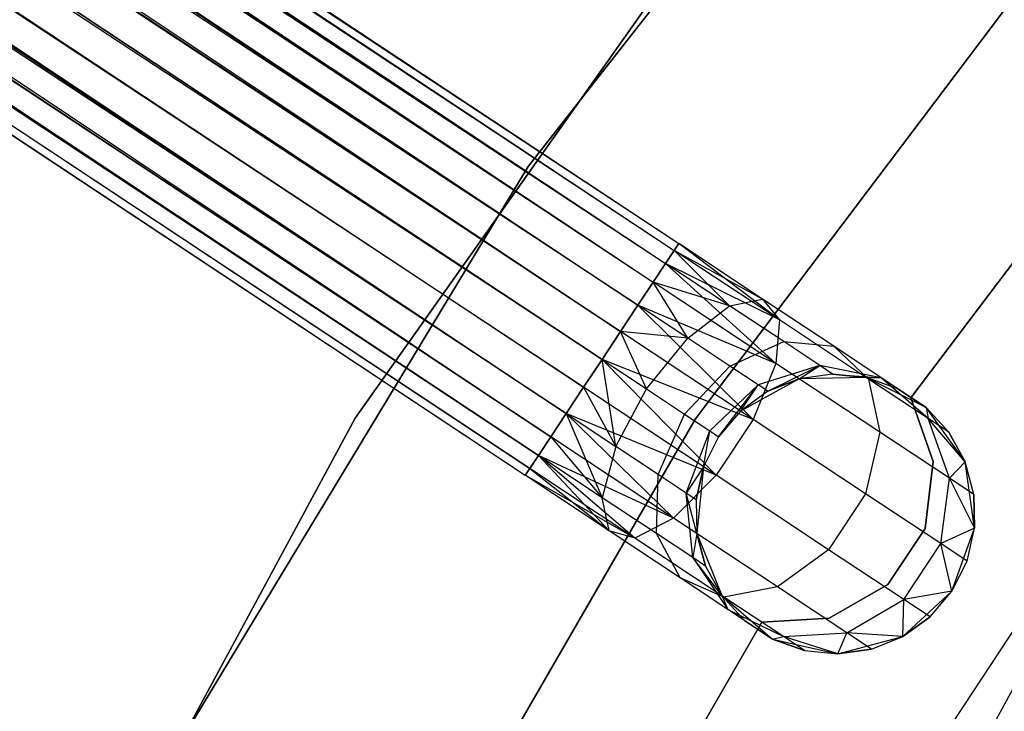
# Model space of a CAD drawing. Extents: x -189 to 189, y -189 to 189.
# Tile 127 of 256: x -40.21 to -33.17, y 21.29 to 26.24. Entities that reach past the tile are written whole.
import ezdxf

# ---------------------------------------------------------------- set-up
doc = ezdxf.new("R2010")
doc.units = 0
doc.header["$LTSCALE"] = 25.4
doc.layers.get('0').update_dxf_attribs({"linetype": 'CONTINUOUS'})

# ---------------------------------------------------------------- blocks, each defined once
blk = doc.blocks.new('NL2500012474_STL')
at = {"color": 0}
for p, q in [((51.4096, 93.8723, 177.3795), (155.8113, 24.6932, 177.3795)), ((51.4096, 93.8723, 177.3795), (155.8113, 24.6932, 177.6205)), ((51.4096, 93.8723, 177.3795), (155.8113, 24.6932, 177.3795)), ((51.4096, 93.8723, 177.3795), (155.8113, 24.6932, 177.6205)), ((51.4096, 93.8723, 177.3795), (155.7794, 24.6451, 177.8546)), ((51.4096, 93.8723, 177.3795), (155.7794, 24.6451, 177.8546)), ((51.3777, 93.8242, 177.8546), (155.7794, 24.6451, 177.8546)), ((51.3777, 93.8242, 177.8546), (155.7794, 24.6451, 177.8546)), ((51.3777, 93.8242, 177.8546), (155.7175, 24.5518, 178.0681)), ((51.3777, 93.8242, 177.8546), (155.7175, 24.5518, 178.0681)), ((51.3777, 93.8242, 177.8546), (155.6292, 24.4185, 178.2485)), ((51.3777, 93.8242, 177.8546), (155.6292, 24.4185, 178.2485)), ((51.3158, 93.7309, 176.9319), (155.7175, 24.5518, 176.9319)), ((51.3158, 93.7309, 176.9319), (155.7175, 24.5518, 176.9319)), ((51.3158, 93.7309, 176.9319), (155.7794, 24.6451, 177.1454)), ((51.3158, 93.7309, 176.9319), (155.7794, 24.6451, 177.1454)), ((51.3158, 93.7309, 176.9319), (155.8113, 24.6932, 177.3795)), ((51.3158, 93.7309, 176.9319), (155.8113, 24.6932, 177.3795)), ((51.2275, 93.5976, 178.2485), (155.6292, 24.4185, 178.2485)), ((51.2275, 93.5976, 178.2485), (155.6292, 24.4185, 178.2485)), ((51.2275, 93.5976, 178.2485), (155.5197, 24.2531, 178.3855)), ((51.2275, 93.5976, 178.2485), (155.5197, 24.2531, 178.3855)), ((51.2275, 93.5976, 178.2485), (155.3951, 24.0652, 178.4709)), ((51.2275, 93.5976, 178.2485), (155.3951, 24.0652, 178.4709)), ((51.1179, 93.4322, 176.6146), (155.5197, 24.2531, 176.6146)), ((51.1179, 93.4322, 176.6146), (155.5197, 24.2531, 176.6146)), ((51.1179, 93.4322, 176.6146), (155.6292, 24.4185, 176.7515)), ((51.1179, 93.4322, 176.6146), (155.6292, 24.4185, 176.7515)), ((51.1179, 93.4322, 176.6146), (155.7175, 24.5518, 176.9319)), ((51.1179, 93.4322, 176.6146), (155.7175, 24.5518, 176.9319)), ((50.9934, 93.2443, 178.4709), (155.3951, 24.0652, 178.4709)), ((50.9934, 93.2443, 178.4709), (155.3951, 24.0652, 178.4709)), ((155.5197, 24.2531, 176.6146), (50.8612, 93.0448, 176.5)), ((50.8612, 93.0448, 178.5), (155.263, 23.8657, 178.5)), ((50.8612, 93.0448, 178.5), (155.263, 23.8657, 178.5)), ((155.3951, 24.0652, 176.5291), (50.8612, 93.0448, 176.5)), ((155.5197, 24.2531, 176.6146), (50.8612, 93.0448, 176.5)), ((155.3951, 24.0652, 176.5291), (50.8612, 93.0448, 176.5)), ((155.263, 23.8657, 176.5), (50.8612, 93.0448, 176.5)), ((155.263, 23.8657, 176.5), (50.8612, 93.0448, 176.5)), ((50.729, 92.8453, 178.4709), (155.1308, 23.6662, 178.4709)), ((50.729, 92.8453, 178.4709), (155.1308, 23.6662, 178.4709)), ((50.729, 92.8453, 178.4709), (155.0063, 23.4783, 178.3855)), ((50.729, 92.8453, 178.4709), (155.0063, 23.4783, 178.3855)), ((50.729, 92.8453, 178.4709), (154.8967, 23.3129, 178.2485)), ((50.729, 92.8453, 178.4709), (154.8967, 23.3129, 178.2485)), ((50.6045, 92.6574, 176.6146), (155.0063, 23.4783, 176.6146)), ((155.263, 23.8657, 176.5), (50.6045, 92.6574, 176.6146)), ((155.263, 23.8657, 176.5), (50.6045, 92.6574, 176.6146)), ((155.1308, 23.6662, 176.5291), (50.6045, 92.6574, 176.6146)), ((155.1308, 23.6662, 176.5291), (50.6045, 92.6574, 176.6146)), ((50.6045, 92.6574, 176.6146), (155.0063, 23.4783, 176.6146)), ((50.4949, 92.492, 178.2485), (154.8967, 23.3129, 178.2485)), ((50.4949, 92.492, 178.2485), (154.8967, 23.3129, 178.2485)), ((50.4949, 92.492, 178.2485), (154.8084, 23.1797, 178.0681)), ((50.4949, 92.492, 178.2485), (154.8084, 23.1797, 178.0681)), ((155.0063, 23.4783, 176.6146), (50.4066, 92.3588, 176.9319)), ((154.8967, 23.3129, 176.7515), (50.4066, 92.3588, 176.9319)), ((155.0063, 23.4783, 176.6146), (50.4066, 92.3588, 176.9319)), ((154.8967, 23.3129, 176.7515), (50.4066, 92.3588, 176.9319)), ((154.8084, 23.1797, 176.9319), (50.4066, 92.3588, 176.9319)), ((154.8084, 23.1797, 176.9319), (50.4066, 92.3588, 176.9319)), ((50.3448, 92.2654, 177.8546), (154.8084, 23.1797, 178.0681)), ((50.3448, 92.2654, 177.8546), (154.8084, 23.1797, 178.0681)), ((50.3448, 92.2654, 177.8546), (154.7465, 23.0863, 177.8546)), ((50.3448, 92.2654, 177.8546), (154.7465, 23.0863, 177.8546)), ((50.3448, 92.2654, 177.8546), (154.7146, 23.0382, 177.6205)), ((50.3448, 92.2654, 177.8546), (154.7146, 23.0382, 177.6205)), ((50.3129, 92.2173, 177.3795), (154.7146, 23.0382, 177.6205)), ((50.3129, 92.2173, 177.3795), (154.7146, 23.0382, 177.3795)), ((50.3129, 92.2173, 177.3795), (154.7146, 23.0382, 177.6205)), ((154.8084, 23.1797, 176.9319), (50.3129, 92.2173, 177.3795)), ((154.8084, 23.1797, 176.9319), (50.3129, 92.2173, 177.3795)), ((154.7465, 23.0863, 177.1454), (50.3129, 92.2173, 177.3795)), ((154.7465, 23.0863, 177.1454), (50.3129, 92.2173, 177.3795)), ((50.3129, 92.2173, 177.3795), (154.7146, 23.0382, 177.3795)), ((158.0458, 29.4697, 186), (154.7355, 25.2444, 186)), ((154.7355, 25.2444, 178.5), (158.0458, 29.4697, 178.5)), ((158.0458, 29.4697, 186), (154.7355, 25.2444, 186)), ((154.7355, 25.2444, 178.5), (158.0458, 29.4697, 178.5)), ((156.6013, 27.8338, 186), (153.4987, 23.4463, 186)), ((153.4987, 23.4463, 187), (156.6013, 27.8338, 187)), ((156.6013, 27.8338, 186), (153.4987, 23.4463, 186)), ((153.4987, 23.4463, 187), (156.6013, 27.8338, 187)), ((155.9307, 23.4418, 186), (159.0804, 27.6126, 186)), ((159.0804, 27.6126, 178.5), (155.9307, 23.4418, 178.5)), ((159.0804, 27.6126, 178.5), (155.9307, 23.4418, 178.5)), ((155.9307, 23.4418, 186), (159.0804, 27.6126, 186)), ((157.469, 23.5904, 185), (159.372, 26.1091, 185)), ((159.372, 26.1091, 183), (157.469, 23.5904, 183)), ((159.372, 26.1091, 183), (157.469, 23.5904, 183)), ((157.469, 23.5904, 185), (159.372, 26.1091, 185)), ((154.7355, 25.2444, 186), (151.9586, 20.6508, 186)), ((151.9586, 20.6508, 178.5), (154.7355, 25.2444, 178.5)), ((154.7355, 25.2444, 186), (151.9586, 20.6508, 186)), ((151.9586, 20.6508, 178.5), (154.7355, 25.2444, 178.5)), ((154.7355, 25.2444, 186), (154.7355, 25.2444, 178.5)), ((154.7355, 25.2444, 186), (154.7355, 25.2444, 178.5)), ((155.7794, 24.6451, 177.8546), (155.7175, 24.5518, 178.0681)), ((155.7175, 24.5518, 176.9319), (155.7794, 24.6451, 177.1454)), ((155.7175, 24.5518, 176.9319), (155.7794, 24.6451, 177.1454)), ((155.7794, 24.6451, 177.8546), (155.7175, 24.5518, 178.0681)), ((155.8113, 24.6932, 177.6205), (155.7794, 24.6451, 177.8546)), ((155.7794, 24.6451, 177.1454), (155.8113, 24.6932, 177.3795)), ((155.7794, 24.6451, 177.1454), (155.8113, 24.6932, 177.3795)), ((155.8113, 24.6932, 177.6205), (155.7794, 24.6451, 177.8546)), ((156.1743, 24.2491, 178.1771), (155.7794, 24.6451, 177.8546)), ((156.1743, 24.2491, 178.1771), (155.7794, 24.6451, 177.8546)), ((156.4109, 24.296, 177.7636), (155.7794, 24.6451, 177.8546)), ((156.4109, 24.296, 177.7636), (155.7794, 24.6451, 177.8546)), ((156.5306, 24.1474, 177.3246), (155.7794, 24.6451, 177.1454)), ((156.5306, 24.1474, 177.3246), (155.7794, 24.6451, 177.1454)), ((156.4109, 24.296, 177.7636), (155.8113, 24.6932, 177.6205)), ((156.4109, 24.296, 177.7636), (155.8113, 24.6932, 177.3795)), ((156.4109, 24.296, 177.7636), (155.8113, 24.6932, 177.6205)), ((156.4109, 24.296, 177.7636), (155.8113, 24.6932, 177.3795)), ((156.5306, 24.1474, 177.3246), (155.8113, 24.6932, 177.3795)), ((156.5306, 24.1474, 177.3246), (155.8113, 24.6932, 177.3795)), ((155.7175, 24.5518, 178.0681), (155.6292, 24.4185, 178.2485)), ((155.6292, 24.4185, 176.7515), (155.7175, 24.5518, 176.9319)), ((155.6292, 24.4185, 176.7515), (155.7175, 24.5518, 176.9319)), ((155.7175, 24.5518, 178.0681), (155.6292, 24.4185, 178.2485)), ((156.1743, 24.2491, 178.1771), (155.7175, 24.5518, 178.0681)), ((156.1743, 24.2491, 178.1771), (155.7175, 24.5518, 178.0681)), ((156.5306, 24.1474, 177.3246), (155.7175, 24.5518, 176.9319)), ((156.5306, 24.1474, 177.3246), (155.7175, 24.5518, 176.9319)), ((156.506, 23.8375, 176.9607), (155.7175, 24.5518, 176.9319)), ((156.506, 23.8375, 176.9607), (155.7175, 24.5518, 176.9319)), ((155.6292, 24.4185, 178.2485), (155.5197, 24.2531, 178.3855)), ((155.5197, 24.2531, 176.6146), (155.6292, 24.4185, 176.7515)), ((155.5197, 24.2531, 176.6146), (155.6292, 24.4185, 176.7515)), ((155.6292, 24.4185, 178.2485), (155.5197, 24.2531, 178.3855)), ((155.8752, 24.0175, 178.4703), (155.6292, 24.4185, 178.2485)), ((155.8752, 24.0175, 178.4703), (155.6292, 24.4185, 178.2485)), ((156.1743, 24.2491, 178.1771), (155.6292, 24.4185, 178.2485)), ((156.1743, 24.2491, 178.1771), (155.6292, 24.4185, 178.2485)), ((156.506, 23.8375, 176.9607), (155.6292, 24.4185, 176.7515)), ((156.506, 23.8375, 176.9607), (155.6292, 24.4185, 176.7515)), ((156.1743, 24.2491, 178.1771), (156.4109, 24.296, 177.7636)), ((156.1743, 24.2491, 178.1771), (156.4109, 24.296, 177.7636)), ((156.4109, 24.296, 177.7636), (156.5306, 24.1474, 177.3246)), ((156.9191, 23.9592, 178.171), (156.4109, 24.296, 177.7636)), ((156.9191, 23.9592, 178.171), (156.4109, 24.296, 177.7636)), ((156.4109, 24.296, 177.7636), (156.5306, 24.1474, 177.3246)), ((155.5197, 24.2531, 178.3855), (155.3951, 24.0652, 178.4709)), ((155.3951, 24.0652, 176.5291), (155.5197, 24.2531, 176.6146)), ((155.5197, 24.2531, 178.3855), (155.3951, 24.0652, 178.4709)), ((155.3951, 24.0652, 176.5291), (155.5197, 24.2531, 176.6146)), ((155.8752, 24.0175, 178.4703), (155.5197, 24.2531, 178.3855)), ((155.8752, 24.0175, 178.4703), (155.5197, 24.2531, 178.3855)), ((156.506, 23.8375, 176.9607), (155.5197, 24.2531, 176.6146)), ((156.506, 23.8375, 176.9607), (155.5197, 24.2531, 176.6146)), ((156.3429, 23.4372, 176.7552), (155.5197, 24.2531, 176.6146)), ((156.3429, 23.4372, 176.7552), (155.5197, 24.2531, 176.6146)), ((155.8752, 24.0175, 178.4703), (156.1743, 24.2491, 178.1771)), ((155.8752, 24.0175, 178.4703), (156.1743, 24.2491, 178.1771)), ((156.5616, 23.9925, 178.4875), (156.1743, 24.2491, 178.1771)), ((156.5616, 23.9925, 178.4875), (156.1743, 24.2491, 178.1771)), ((156.5306, 24.1474, 177.3246), (156.506, 23.8375, 176.9607)), ((156.5306, 24.1474, 177.3246), (156.506, 23.8375, 176.9607)), ((157.1673, 23.7255, 177.8351), (156.5306, 24.1474, 177.3246)), ((157.1673, 23.7255, 177.8351), (156.5306, 24.1474, 177.3246)), ((155.3951, 24.0652, 178.4709), (155.263, 23.8657, 178.5)), ((155.263, 23.8657, 176.5), (155.3951, 24.0652, 176.5291)), ((155.3951, 24.0652, 178.4709), (155.263, 23.8657, 178.5)), ((155.263, 23.8657, 176.5), (155.3951, 24.0652, 176.5291)), ((155.582, 23.6543, 178.5761), (155.3951, 24.0652, 178.4709)), ((155.582, 23.6543, 178.5761), (155.3951, 24.0652, 178.4709)), ((155.8752, 24.0175, 178.4703), (155.3951, 24.0652, 178.4709)), ((155.8752, 24.0175, 178.4703), (155.3951, 24.0652, 178.4709)), ((156.3429, 23.4372, 176.7552), (155.3951, 24.0652, 176.5291)), ((156.3429, 23.4372, 176.7552), (155.3951, 24.0652, 176.5291)), ((155.582, 23.6543, 178.5761), (155.8752, 24.0175, 178.4703)), ((155.582, 23.6543, 178.5761), (155.8752, 24.0175, 178.4703)), ((156.1766, 23.8178, 178.7119), (155.8752, 24.0175, 178.4703)), ((156.1766, 23.8178, 178.7119), (155.8752, 24.0175, 178.4703)), ((156.1766, 23.8178, 178.7119), (156.5616, 23.9925, 178.4875)), ((156.1766, 23.8178, 178.7119), (156.5616, 23.9925, 178.4875)), ((156.5616, 23.9925, 178.4875), (156.9191, 23.9592, 178.171)), ((156.8203, 23.821, 178.952), (156.5616, 23.9925, 178.4875)), ((156.8203, 23.821, 178.952), (156.5616, 23.9925, 178.4875)), ((156.5616, 23.9925, 178.4875), (156.9191, 23.9592, 178.171)), ((156.9191, 23.9592, 178.171), (157.1673, 23.7255, 177.8351)), ((157.2588, 23.7341, 178.7808), (156.9191, 23.9592, 178.171)), ((157.2588, 23.7341, 178.7808), (156.9191, 23.9592, 178.171)), ((156.9191, 23.9592, 178.171), (157.1673, 23.7255, 177.8351)), ((155.1308, 23.6662, 176.5291), (155.263, 23.8657, 176.5)), ((155.263, 23.8657, 178.5), (155.1308, 23.6662, 178.4709)), ((155.263, 23.8657, 178.5), (155.1308, 23.6662, 178.4709)), ((155.1308, 23.6662, 176.5291), (155.263, 23.8657, 176.5)), ((155.263, 23.8657, 178.5), (155.582, 23.6543, 178.5761)), ((156.3429, 23.4372, 176.7552), (155.263, 23.8657, 176.5)), ((156.3429, 23.4372, 176.7552), (155.263, 23.8657, 176.5)), ((156.0785, 23.0382, 176.7552), (155.263, 23.8657, 176.5)), ((156.0785, 23.0382, 176.7552), (155.263, 23.8657, 176.5)), ((155.3618, 23.2427, 178.4703), (155.263, 23.8657, 178.5)), ((155.3618, 23.2427, 178.4703), (155.263, 23.8657, 178.5)), ((155.263, 23.8657, 178.5), (155.582, 23.6543, 178.5761)), ((159.5033, 23.9094, 149), (156.7568, 19.7335, 149)), ((159.5033, 23.9094, 149), (156.7568, 19.7335, 149)), ((157.1206, 19.5257, 173.0052), (159.5033, 23.9094, 149)), ((157.1206, 19.5257, 173.0052), (159.5033, 23.9094, 149)), ((155.8524, 23.4751, 178.7929), (156.1766, 23.8178, 178.7119)), ((155.8524, 23.4751, 178.7929), (156.1766, 23.8178, 178.7119)), ((156.378, 23.6843, 179.0735), (156.1766, 23.8178, 178.7119)), ((156.378, 23.6843, 179.0735), (156.1766, 23.8178, 178.7119)), ((156.506, 23.8375, 176.9607), (156.3429, 23.4372, 176.7552)), ((156.506, 23.8375, 176.9607), (156.3429, 23.4372, 176.7552)), ((156.8203, 23.821, 178.952), (156.378, 23.6843, 179.0735)), ((156.8203, 23.821, 178.952), (156.378, 23.6843, 179.0735)), ((156.4487, 23.6375, 179.5), (156.8203, 23.821, 178.952)), ((156.4487, 23.6375, 179.5), (156.8203, 23.821, 178.952)), ((157.2493, 23.345, 177.5565), (156.506, 23.8375, 176.9607)), ((157.2493, 23.345, 177.5565), (156.506, 23.8375, 176.9607)), ((156.6725, 23.7272, 179.5), (156.8203, 23.821, 178.952)), ((156.6725, 23.7272, 179.5), (156.8203, 23.821, 178.952)), ((156.9112, 23.7608, 179.5), (156.8203, 23.821, 178.952)), ((156.9112, 23.7608, 179.5), (156.8203, 23.821, 178.952)), ((157.2588, 23.7341, 178.7808), (156.8203, 23.821, 178.952)), ((157.2588, 23.7341, 178.7808), (156.8203, 23.821, 178.952)), ((156.6725, 23.7272, 185), (156.253, 23.4968, 185)), ((156.6725, 23.7272, 185), (156.253, 23.4968, 185)), ((156.6725, 23.7272, 179.5), (156.4487, 23.6375, 179.5)), ((156.4487, 23.6375, 179.5), (156.6725, 23.7272, 185)), ((156.4487, 23.6375, 179.5), (156.6725, 23.7272, 185)), ((156.6725, 23.7272, 179.5), (156.4487, 23.6375, 179.5)), ((156.9112, 23.7608, 179.5), (156.6725, 23.7272, 185)), ((156.9112, 23.7608, 179.5), (156.6725, 23.7272, 179.5)), ((156.9112, 23.7608, 179.5), (156.6725, 23.7272, 185)), ((156.9112, 23.7608, 179.5), (156.6725, 23.7272, 179.5)), ((157.151, 23.7363, 185), (156.6725, 23.7272, 185)), ((157.151, 23.7363, 185), (156.6725, 23.7272, 185)), ((156.6725, 23.7272, 179.5), (156.6725, 23.7272, 185)), ((156.6725, 23.7272, 179.5), (156.6725, 23.7272, 185)), ((157.151, 23.7363, 179.5), (156.9112, 23.7608, 179.5)), ((156.9112, 23.7608, 179.5), (157.151, 23.7363, 185)), ((156.9112, 23.7608, 179.5), (157.151, 23.7363, 185)), ((156.9112, 23.7608, 179.5), (157.2588, 23.7341, 178.7808)), ((156.9112, 23.7608, 179.5), (157.2588, 23.7341, 178.7808)), ((157.151, 23.7363, 179.5), (156.9112, 23.7608, 179.5)), ((157.579, 23.5219, 185), (157.151, 23.7363, 185)), ((157.378, 23.6551, 179.5), (157.151, 23.7363, 185)), ((157.579, 23.5219, 185), (157.151, 23.7363, 185)), ((157.378, 23.6551, 179.5), (157.151, 23.7363, 179.5)), ((157.151, 23.7363, 179.5), (157.151, 23.7363, 185)), ((157.378, 23.6551, 179.5), (157.151, 23.7363, 185)), ((157.151, 23.7363, 179.5), (157.151, 23.7363, 185)), ((157.151, 23.7363, 179.5), (157.2588, 23.7341, 178.7808)), ((157.378, 23.6551, 179.5), (157.151, 23.7363, 179.5)), ((157.151, 23.7363, 179.5), (157.2588, 23.7341, 178.7808)), ((157.1673, 23.7255, 177.8351), (157.2493, 23.345, 177.5565)), ((157.5928, 23.4435, 178.599), (157.1673, 23.7255, 177.8351)), ((157.5928, 23.4435, 178.599), (157.1673, 23.7255, 177.8351)), ((157.1673, 23.7255, 177.8351), (157.2493, 23.345, 177.5565)), ((157.579, 23.5219, 179.5), (157.2588, 23.7341, 178.7808)), ((157.378, 23.6551, 179.5), (157.2588, 23.7341, 178.7808)), ((157.378, 23.6551, 179.5), (157.2588, 23.7341, 178.7808)), ((157.579, 23.5219, 179.5), (157.2588, 23.7341, 178.7808)), ((157.5928, 23.4435, 178.599), (157.2588, 23.7341, 178.7808)), ((157.5928, 23.4435, 178.599), (157.2588, 23.7341, 178.7808)), ((155.0063, 23.4783, 176.6146), (155.1308, 23.6662, 176.5291)), ((155.1308, 23.6662, 178.4709), (155.0063, 23.4783, 178.3855)), ((155.1308, 23.6662, 178.4709), (155.0063, 23.4783, 178.3855)), ((155.0063, 23.4783, 176.6146), (155.1308, 23.6662, 176.5291)), ((156.0785, 23.0382, 176.7552), (155.1308, 23.6662, 176.5291)), ((156.0785, 23.0382, 176.7552), (155.1308, 23.6662, 176.5291)), ((155.1308, 23.6662, 178.4709), (155.3618, 23.2427, 178.4703)), ((155.1308, 23.6662, 178.4709), (155.3618, 23.2427, 178.4703)), ((155.3618, 23.2427, 178.4703), (155.582, 23.6543, 178.5761)), ((155.3618, 23.2427, 178.4703), (155.582, 23.6543, 178.5761)), ((155.582, 23.6543, 178.5761), (155.8524, 23.4751, 178.7929)), ((155.582, 23.6543, 178.5761), (155.8524, 23.4751, 178.7929)), ((156.378, 23.6843, 179.0735), (156.0331, 23.3554, 179.1173)), ((156.378, 23.6843, 179.0735), (156.0331, 23.3554, 179.1173)), ((156.0966, 23.3133, 179.5), (156.378, 23.6843, 179.0735)), ((156.0966, 23.3133, 179.5), (156.378, 23.6843, 179.0735)), ((156.253, 23.4968, 179.5), (156.378, 23.6843, 179.0735)), ((156.253, 23.4968, 179.5), (156.378, 23.6843, 179.0735)), ((156.4487, 23.6375, 179.5), (156.378, 23.6843, 179.0735)), ((156.4487, 23.6375, 179.5), (156.378, 23.6843, 179.0735)), ((157.378, 23.6551, 179.5), (157.579, 23.5219, 185)), ((157.378, 23.6551, 179.5), (157.579, 23.5219, 185)), ((156.4487, 23.6375, 179.5), (156.253, 23.4968, 185)), ((156.4487, 23.6375, 179.5), (156.253, 23.4968, 185)), ((156.4487, 23.6375, 179.5), (156.253, 23.4968, 179.5)), ((156.4487, 23.6375, 179.5), (156.253, 23.4968, 179.5)), ((157.6301, 23.1362, 185), (157.469, 23.5904, 185)), ((157.469, 23.5904, 185), (157.469, 23.5904, 183)), ((157.469, 23.5904, 183), (157.6301, 23.1362, 183)), ((157.469, 23.5904, 185), (157.469, 23.5904, 183)), ((157.469, 23.5904, 183), (157.6301, 23.1362, 183)), ((157.6301, 23.1362, 185), (157.469, 23.5904, 185)), ((157.8583, 23.1332, 185), (157.579, 23.5219, 185)), ((157.7422, 23.3445, 179.5), (157.579, 23.5219, 185)), ((157.8583, 23.1332, 185), (157.579, 23.5219, 185)), ((157.7422, 23.3445, 179.5), (157.579, 23.5219, 179.5)), ((157.579, 23.5219, 179.5), (157.579, 23.5219, 185)), ((157.7422, 23.3445, 179.5), (157.579, 23.5219, 185)), ((157.579, 23.5219, 179.5), (157.579, 23.5219, 185)), ((157.579, 23.5219, 179.5), (157.5928, 23.4435, 178.599)), ((157.7422, 23.3445, 179.5), (157.579, 23.5219, 179.5)), ((157.579, 23.5219, 179.5), (157.5928, 23.4435, 178.599)), ((153.4987, 23.4463, 186), (150.9476, 18.7168, 186)), ((150.9476, 18.7168, 187), (153.4987, 23.4463, 187)), ((153.4987, 23.4463, 186), (150.9476, 18.7168, 186)), ((150.9476, 18.7168, 187), (153.4987, 23.4463, 187)), ((153.3174, 18.9155, 186), (155.9307, 23.4418, 186)), ((155.9307, 23.4418, 178.5), (153.3174, 18.9155, 178.5)), ((155.9307, 23.4418, 178.5), (153.3174, 18.9155, 178.5)), ((153.3174, 18.9155, 186), (155.9307, 23.4418, 186)), ((153.4987, 23.4463, 186), (153.4987, 23.4463, 187)), ((153.4987, 23.4463, 186), (153.4987, 23.4463, 187)), ((154.8967, 23.3129, 176.7515), (155.0063, 23.4783, 176.6146)), ((155.0063, 23.4783, 178.3855), (154.8967, 23.3129, 178.2485)), ((155.0063, 23.4783, 178.3855), (154.8967, 23.3129, 178.2485)), ((154.8967, 23.3129, 176.7515), (155.0063, 23.4783, 176.6146)), ((156.0785, 23.0382, 176.7552), (155.0063, 23.4783, 176.6146)), ((156.0785, 23.0382, 176.7552), (155.0063, 23.4783, 176.6146)), ((155.7735, 22.7319, 176.9607), (155.0063, 23.4783, 176.6146)), ((155.7735, 22.7319, 176.9607), (155.0063, 23.4783, 176.6146)), ((155.0063, 23.4783, 178.3855), (155.3618, 23.2427, 178.4703)), ((155.0063, 23.4783, 178.3855), (155.3618, 23.2427, 178.4703)), ((155.0063, 23.4783, 178.3855), (155.2652, 22.877, 178.1771)), ((155.0063, 23.4783, 178.3855), (155.2652, 22.877, 178.1771)), ((155.6632, 23.043, 178.7119), (155.8524, 23.4751, 178.7929)), ((155.6632, 23.043, 178.7119), (155.8524, 23.4751, 178.7929)), ((155.8524, 23.4751, 178.7929), (156.0331, 23.3554, 179.1173)), ((155.8524, 23.4751, 178.7929), (156.0331, 23.3554, 179.1173)), ((155.9307, 23.4418, 178.5), (155.9307, 23.4418, 186)), ((155.9307, 23.4418, 178.5), (155.9307, 23.4418, 186)), ((156.3429, 23.4372, 176.7552), (156.0785, 23.0382, 176.7552)), ((156.3429, 23.4372, 176.7552), (156.0785, 23.0382, 176.7552)), ((156.253, 23.4968, 185), (156.0966, 23.3133, 185)), ((156.253, 23.4968, 179.5), (156.0966, 23.3133, 179.5)), ((156.253, 23.4968, 185), (156.0966, 23.3133, 185)), ((156.253, 23.4968, 179.5), (156.0966, 23.3133, 179.5)), ((156.253, 23.4968, 179.5), (156.253, 23.4968, 185)), ((156.253, 23.4968, 179.5), (156.253, 23.4968, 185)), ((157.1464, 22.9048, 177.3992), (156.3429, 23.4372, 176.7552)), ((157.1464, 22.9048, 177.3992), (156.3429, 23.4372, 176.7552)), ((157.7422, 23.3445, 179.5), (157.5928, 23.4435, 178.599)), ((157.7422, 23.3445, 179.5), (157.5928, 23.4435, 178.599)), ((157.8583, 23.1332, 179.5), (157.5928, 23.4435, 178.599)), ((157.8583, 23.1332, 179.5), (157.5928, 23.4435, 178.599)), ((157.746, 23.0159, 178.4482), (157.5928, 23.4435, 178.599)), ((157.746, 23.0159, 178.4482), (157.5928, 23.4435, 178.599)), ((154.8084, 23.1797, 176.9319), (154.8967, 23.3129, 176.7515)), ((154.8967, 23.3129, 178.2485), (154.8084, 23.1797, 178.0681)), ((154.8967, 23.3129, 178.2485), (154.8084, 23.1797, 178.0681)), ((154.8084, 23.1797, 176.9319), (154.8967, 23.3129, 176.7515)), ((155.7735, 22.7319, 176.9607), (154.8967, 23.3129, 176.7515)), ((155.7735, 22.7319, 176.9607), (154.8967, 23.3129, 176.7515)), ((154.8967, 23.3129, 178.2485), (155.2652, 22.877, 178.1771)), ((154.8967, 23.3129, 178.2485), (155.2652, 22.877, 178.1771)), ((155.8646, 22.9095, 179.0735), (156.0331, 23.3554, 179.1173)), ((155.8646, 22.9095, 179.0735), (156.0331, 23.3554, 179.1173)), ((155.9886, 23.0978, 179.5), (156.0331, 23.3554, 179.1173)), ((155.9886, 23.0978, 179.5), (156.0331, 23.3554, 179.1173)), ((156.0966, 23.3133, 185), (155.9886, 23.0978, 185)), ((156.0966, 23.3133, 179.5), (155.9886, 23.0978, 179.5)), ((156.0966, 23.3133, 185), (155.9886, 23.0978, 185)), ((156.0966, 23.3133, 179.5), (155.9886, 23.0978, 179.5)), ((156.0331, 23.3554, 179.1173), (156.0966, 23.3133, 179.5)), ((156.0331, 23.3554, 179.1173), (156.0966, 23.3133, 179.5)), ((156.0966, 23.3133, 179.5), (156.0966, 23.3133, 185)), ((156.0966, 23.3133, 179.5), (156.0966, 23.3133, 185)), ((157.2493, 23.345, 177.5565), (157.1464, 22.9048, 177.3992)), ((157.2493, 23.345, 177.5565), (157.1464, 22.9048, 177.3992)), ((157.746, 23.0159, 178.4482), (157.2493, 23.345, 177.5565)), ((157.746, 23.0159, 178.4482), (157.2493, 23.345, 177.5565)), ((157.8583, 23.1332, 179.5), (157.7422, 23.3445, 179.5)), ((157.7422, 23.3445, 179.5), (157.8583, 23.1332, 185)), ((157.7422, 23.3445, 179.5), (157.8583, 23.1332, 185)), ((157.8583, 23.1332, 179.5), (157.7422, 23.3445, 179.5)), ((155.3618, 23.2427, 178.4703), (155.2652, 22.877, 178.1771)), ((155.3618, 23.2427, 178.4703), (155.2652, 22.877, 178.1771)), ((155.6632, 23.043, 178.7119), (155.3618, 23.2427, 178.4703)), ((155.6632, 23.043, 178.7119), (155.3618, 23.2427, 178.4703)), ((154.7465, 23.0863, 177.1454), (154.8084, 23.1797, 176.9319)), ((154.8084, 23.1797, 178.0681), (154.7465, 23.0863, 177.8546)), ((154.8084, 23.1797, 178.0681), (154.7465, 23.0863, 177.8546)), ((154.7465, 23.0863, 177.1454), (154.8084, 23.1797, 176.9319)), ((155.7735, 22.7319, 176.9607), (154.8084, 23.1797, 176.9319)), ((155.7735, 22.7319, 176.9607), (154.8084, 23.1797, 176.9319)), ((155.4976, 22.5886, 177.3246), (154.8084, 23.1797, 176.9319)), ((155.4976, 22.5886, 177.3246), (154.8084, 23.1797, 176.9319)), ((155.2652, 22.877, 178.1771), (154.8084, 23.1797, 178.0681)), ((154.8084, 23.1797, 178.0681), (155.3142, 22.6409, 177.7636)), ((154.8084, 23.1797, 178.0681), (155.3142, 22.6409, 177.7636)), ((155.2652, 22.877, 178.1771), (154.8084, 23.1797, 178.0681)), ((154.7146, 23.0382, 177.3795), (154.7465, 23.0863, 177.1454)), ((154.7465, 23.0863, 177.8546), (154.7146, 23.0382, 177.6205)), ((154.7465, 23.0863, 177.8546), (154.7146, 23.0382, 177.6205)), ((154.7146, 23.0382, 177.3795), (154.7465, 23.0863, 177.1454)), ((155.4976, 22.5886, 177.3246), (154.7465, 23.0863, 177.1454)), ((155.4976, 22.5886, 177.3246), (154.7465, 23.0863, 177.1454)), ((154.7465, 23.0863, 177.8546), (155.3142, 22.6409, 177.7636)), ((154.7465, 23.0863, 177.8546), (155.3142, 22.6409, 177.7636)), ((155.9886, 23.0978, 179.5), (155.8646, 22.9095, 179.0735)), ((155.9886, 23.0978, 179.5), (155.8646, 22.9095, 179.0735)), ((155.9886, 23.0978, 179.5), (155.9353, 22.8627, 179.5)), ((155.9353, 22.8627, 179.5), (155.9886, 23.0978, 185)), ((155.9353, 22.8627, 179.5), (155.9886, 23.0978, 185)), ((155.9886, 23.0978, 179.5), (155.9353, 22.8627, 179.5)), ((155.9886, 23.0978, 185), (155.9399, 22.6217, 185)), ((155.9886, 23.0978, 185), (155.9399, 22.6217, 185)), ((155.9886, 23.0978, 179.5), (155.9886, 23.0978, 185)), ((155.9886, 23.0978, 179.5), (155.9886, 23.0978, 185)), ((157.5713, 22.6578, 185), (157.6301, 23.1362, 185)), ((157.6301, 23.1362, 183), (157.5713, 22.6578, 183)), ((157.6301, 23.1362, 183), (157.5713, 22.6578, 183)), ((157.5713, 22.6578, 185), (157.6301, 23.1362, 185)), ((157.6301, 23.1362, 185), (157.6301, 23.1362, 183)), ((157.6301, 23.1362, 185), (157.6301, 23.1362, 183)), ((157.8583, 23.1332, 179.5), (157.746, 23.0159, 178.4482)), ((157.8583, 23.1332, 179.5), (157.746, 23.0159, 178.4482)), ((157.925, 22.6593, 185), (157.8583, 23.1332, 185)), ((157.9204, 22.9003, 179.5), (157.8583, 23.1332, 185)), ((157.925, 22.6593, 185), (157.8583, 23.1332, 185)), ((157.9204, 22.9003, 179.5), (157.8583, 23.1332, 179.5)), ((157.8583, 23.1332, 179.5), (157.8583, 23.1332, 185)), ((157.9204, 22.9003, 179.5), (157.8583, 23.1332, 185)), ((157.8583, 23.1332, 179.5), (157.8583, 23.1332, 185)), ((157.9204, 22.9003, 179.5), (157.8583, 23.1332, 179.5)), ((155.4976, 22.5886, 177.3246), (154.7146, 23.0382, 177.3795)), ((155.4976, 22.5886, 177.3246), (154.7146, 23.0382, 177.3795)), ((155.3142, 22.6409, 177.7636), (154.7146, 23.0382, 177.3795)), ((155.3142, 22.6409, 177.7636), (154.7146, 23.0382, 177.6205)), ((155.3142, 22.6409, 177.7636), (154.7146, 23.0382, 177.3795)), ((155.3142, 22.6409, 177.7636), (154.7146, 23.0382, 177.6205)), ((155.6524, 22.6204, 178.4875), (155.6632, 23.043, 178.7119)), ((155.6524, 22.6204, 178.4875), (155.6632, 23.043, 178.7119)), ((155.8646, 22.9095, 179.0735), (155.6632, 23.043, 178.7119)), ((155.8646, 22.9095, 179.0735), (155.6632, 23.043, 178.7119)), ((156.0785, 23.0382, 176.7552), (155.7735, 22.7319, 176.9607)), ((156.0785, 23.0382, 176.7552), (155.7735, 22.7319, 176.9607)), ((156.882, 22.5058, 177.3992), (156.0785, 23.0382, 176.7552)), ((156.882, 22.5058, 177.3992), (156.0785, 23.0382, 176.7552)), ((157.6832, 22.5491, 178.3631), (157.746, 23.0159, 178.4482)), ((157.6832, 22.5491, 178.3631), (157.746, 23.0159, 178.4482)), ((157.9204, 22.9003, 179.5), (157.746, 23.0159, 178.4482)), ((157.9204, 22.9003, 179.5), (157.746, 23.0159, 178.4482)), ((157.925, 22.6593, 179.5), (157.746, 23.0159, 178.4482)), ((157.925, 22.6593, 179.5), (157.746, 23.0159, 178.4482)), ((155.3142, 22.6409, 177.7636), (155.2652, 22.877, 178.1771)), ((155.6524, 22.6204, 178.4875), (155.2652, 22.877, 178.1771)), ((155.3142, 22.6409, 177.7636), (155.2652, 22.877, 178.1771)), ((155.6524, 22.6204, 178.4875), (155.2652, 22.877, 178.1771)), ((155.9112, 22.4489, 178.952), (155.8646, 22.9095, 179.0735)), ((155.9399, 22.6217, 179.5), (155.8646, 22.9095, 179.0735)), ((155.9112, 22.4489, 178.952), (155.8646, 22.9095, 179.0735)), ((155.9399, 22.6217, 179.5), (155.8646, 22.9095, 179.0735)), ((155.9353, 22.8627, 179.5), (155.8646, 22.9095, 179.0735)), ((155.9353, 22.8627, 179.5), (155.8646, 22.9095, 179.0735)), ((157.1464, 22.9048, 177.3992), (156.882, 22.5058, 177.3992)), ((157.1464, 22.9048, 177.3992), (156.882, 22.5058, 177.3992)), ((157.6832, 22.5491, 178.3631), (157.1464, 22.9048, 177.3992)), ((157.6832, 22.5491, 178.3631), (157.1464, 22.9048, 177.3992)), ((157.925, 22.6593, 179.5), (157.9204, 22.9003, 179.5)), ((157.9204, 22.9003, 179.5), (157.925, 22.6593, 185)), ((157.9204, 22.9003, 179.5), (157.925, 22.6593, 185)), ((157.925, 22.6593, 179.5), (157.9204, 22.9003, 179.5)), ((155.9353, 22.8627, 179.5), (155.9399, 22.6217, 185)), ((155.9353, 22.8627, 179.5), (155.9399, 22.6217, 179.5)), ((155.9353, 22.8627, 179.5), (155.9399, 22.6217, 185)), ((155.9353, 22.8627, 179.5), (155.9399, 22.6217, 179.5)), ((155.7735, 22.7319, 176.9607), (155.4976, 22.5886, 177.3246)), ((155.7735, 22.7319, 176.9607), (155.4976, 22.5886, 177.3246)), ((156.5168, 22.2394, 177.5565), (155.7735, 22.7319, 176.9607)), ((156.5168, 22.2394, 177.5565), (155.7735, 22.7319, 176.9607)), ((157.3049, 22.2561, 185), (157.5713, 22.6578, 185)), ((157.5713, 22.6578, 183), (157.3049, 22.2561, 183)), ((157.5713, 22.6578, 183), (157.3049, 22.2561, 183)), ((157.3049, 22.2561, 185), (157.5713, 22.6578, 185)), ((157.5713, 22.6578, 185), (157.5713, 22.6578, 183)), ((157.5713, 22.6578, 185), (157.5713, 22.6578, 183)), ((157.925, 22.6593, 179.5), (157.6832, 22.5491, 178.3631)), ((157.925, 22.6593, 179.5), (157.6832, 22.5491, 178.3631)), ((157.7638, 22.2086, 185), (157.925, 22.6593, 185)), ((157.7638, 22.2086, 185), (157.925, 22.6593, 185)), ((157.8717, 22.4242, 179.5), (157.925, 22.6593, 185)), ((157.8717, 22.4242, 179.5), (157.925, 22.6593, 179.5)), ((157.8717, 22.4242, 179.5), (157.925, 22.6593, 185)), ((157.8717, 22.4242, 179.5), (157.925, 22.6593, 179.5)), ((157.925, 22.6593, 179.5), (157.925, 22.6593, 185)), ((157.925, 22.6593, 179.5), (157.925, 22.6593, 185)), ((155.4976, 22.5886, 177.3246), (155.3142, 22.6409, 177.7636)), ((155.8225, 22.3041, 178.171), (155.3142, 22.6409, 177.7636)), ((155.4976, 22.5886, 177.3246), (155.3142, 22.6409, 177.7636)), ((155.8225, 22.3041, 178.171), (155.3142, 22.6409, 177.7636)), ((156.1344, 22.1666, 177.8351), (155.4976, 22.5886, 177.3246)), ((156.1344, 22.1666, 177.8351), (155.4976, 22.5886, 177.3246)), ((155.8225, 22.3041, 178.171), (155.6524, 22.6204, 178.4875)), ((155.9112, 22.4489, 178.952), (155.6524, 22.6204, 178.4875)), ((155.8225, 22.3041, 178.171), (155.6524, 22.6204, 178.4875)), ((155.9112, 22.4489, 178.952), (155.6524, 22.6204, 178.4875)), ((155.9399, 22.6217, 179.5), (155.9112, 22.4489, 178.952)), ((155.9399, 22.6217, 179.5), (155.9112, 22.4489, 178.952)), ((155.9399, 22.6217, 185), (156.1181, 22.1774, 185)), ((155.9399, 22.6217, 179.5), (155.9399, 22.6217, 185)), ((155.9399, 22.6217, 179.5), (155.9399, 22.6217, 185)), ((155.9399, 22.6217, 179.5), (156.002, 22.3887, 179.5)), ((156.002, 22.3887, 179.5), (155.9399, 22.6217, 185)), ((156.002, 22.3887, 179.5), (155.9399, 22.6217, 185)), ((155.9399, 22.6217, 185), (156.1181, 22.1774, 185)), ((155.9399, 22.6217, 179.5), (156.002, 22.3887, 179.5)), ((157.4188, 22.1501, 178.3631), (157.6832, 22.5491, 178.3631)), ((157.4188, 22.1501, 178.3631), (157.6832, 22.5491, 178.3631)), ((157.8717, 22.4242, 179.5), (157.6832, 22.5491, 178.3631)), ((157.8717, 22.4242, 179.5), (157.6832, 22.5491, 178.3631)), ((157.7638, 22.2086, 179.5), (157.6832, 22.5491, 178.3631)), ((157.7638, 22.2086, 179.5), (157.6832, 22.5491, 178.3631)), ((156.1181, 22.1774, 179.5), (155.9112, 22.4489, 178.952)), ((155.9112, 22.4489, 178.952), (156.1621, 22.0791, 178.7808)), ((155.9112, 22.4489, 178.952), (156.1621, 22.0791, 178.7808)), ((156.002, 22.3887, 179.5), (155.9112, 22.4489, 178.952)), ((156.1181, 22.1774, 179.5), (155.9112, 22.4489, 178.952)), ((156.002, 22.3887, 179.5), (155.9112, 22.4489, 178.952)), ((156.882, 22.5058, 177.3992), (156.5168, 22.2394, 177.5565)), ((156.882, 22.5058, 177.3992), (156.5168, 22.2394, 177.5565)), ((157.4188, 22.1501, 178.3631), (156.882, 22.5058, 177.3992)), ((157.4188, 22.1501, 178.3631), (156.882, 22.5058, 177.3992)), ((156.002, 22.3887, 179.5), (156.1181, 22.1774, 185)), ((156.002, 22.3887, 179.5), (156.1181, 22.1774, 179.5)), ((156.002, 22.3887, 179.5), (156.1181, 22.1774, 185)), ((156.002, 22.3887, 179.5), (156.1181, 22.1774, 179.5)), ((157.7638, 22.2086, 185), (157.8717, 22.4242, 179.5)), ((157.7638, 22.2086, 179.5), (157.8717, 22.4242, 179.5)), ((157.7638, 22.2086, 185), (157.8717, 22.4242, 179.5)), ((157.7638, 22.2086, 179.5), (157.8717, 22.4242, 179.5)), ((156.1344, 22.1666, 177.8351), (155.8225, 22.3041, 178.171)), ((156.1621, 22.0791, 178.7808), (155.8225, 22.3041, 178.171)), ((156.1344, 22.1666, 177.8351), (155.8225, 22.3041, 178.171)), ((156.1621, 22.0791, 178.7808), (155.8225, 22.3041, 178.171)), ((156.5168, 22.2394, 177.5565), (156.1344, 22.1666, 177.8351)), ((156.5168, 22.2394, 177.5565), (156.1344, 22.1666, 177.8351)), ((157.0134, 21.9103, 178.4482), (156.5168, 22.2394, 177.5565)), ((157.0134, 21.9103, 178.4482), (156.5168, 22.2394, 177.5565)), ((156.8872, 22.0157, 185), (157.3049, 22.2561, 185)), ((157.3049, 22.2561, 183), (156.8872, 22.0157, 183)), ((157.3049, 22.2561, 183), (156.8872, 22.0157, 183)), ((156.8872, 22.0157, 185), (157.3049, 22.2561, 185)), ((157.3049, 22.2561, 185), (157.3049, 22.2561, 183)), ((157.3049, 22.2561, 185), (157.3049, 22.2561, 183)), ((156.1181, 22.1774, 185), (156.4823, 21.8669, 185)), ((156.1181, 22.1774, 179.5), (156.1181, 22.1774, 185)), ((156.1181, 22.1774, 179.5), (156.1181, 22.1774, 185)), ((156.1181, 22.1774, 179.5), (156.2813, 22, 179.5)), ((156.2813, 22, 179.5), (156.1181, 22.1774, 185)), ((156.2813, 22, 179.5), (156.1181, 22.1774, 185)), ((156.1181, 22.1774, 185), (156.4823, 21.8669, 185)), ((156.1181, 22.1774, 179.5), (156.2813, 22, 179.5)), ((156.1181, 22.1774, 179.5), (156.1621, 22.0791, 178.7808)), ((156.1181, 22.1774, 179.5), (156.1621, 22.0791, 178.7808)), ((156.5599, 21.8847, 178.599), (156.1344, 22.1666, 177.8351)), ((156.5599, 21.8847, 178.599), (156.1344, 22.1666, 177.8351)), ((157.4116, 21.8845, 185), (157.7638, 22.2086, 185)), ((157.4116, 21.8845, 185), (157.7638, 22.2086, 185)), ((157.7638, 22.2086, 179.5), (157.4188, 22.1501, 178.3631)), ((157.7638, 22.2086, 179.5), (157.4188, 22.1501, 178.3631)), ((157.6073, 22.0252, 179.5), (157.7638, 22.2086, 185)), ((157.6073, 22.0252, 179.5), (157.7638, 22.2086, 185)), ((157.6073, 22.0252, 179.5), (157.7638, 22.2086, 179.5)), ((157.6073, 22.0252, 179.5), (157.7638, 22.2086, 179.5)), ((157.7638, 22.2086, 179.5), (157.7638, 22.2086, 185)), ((157.7638, 22.2086, 179.5), (157.7638, 22.2086, 185)), ((157.0134, 21.9103, 178.4482), (157.4188, 22.1501, 178.3631)), ((157.0134, 21.9103, 178.4482), (157.4188, 22.1501, 178.3631)), ((157.4116, 21.8845, 179.5), (157.4188, 22.1501, 178.3631)), ((157.4116, 21.8845, 179.5), (157.4188, 22.1501, 178.3631)), ((157.6073, 22.0252, 179.5), (157.4188, 22.1501, 178.3631)), ((157.6073, 22.0252, 179.5), (157.4188, 22.1501, 178.3631)), ((156.2813, 22, 179.5), (156.1621, 22.0791, 178.7808)), ((156.4823, 21.8669, 179.5), (156.1621, 22.0791, 178.7808)), ((156.4823, 21.8669, 179.5), (156.1621, 22.0791, 178.7808)), ((156.1621, 22.0791, 178.7808), (156.5599, 21.8847, 178.599)), ((156.2813, 22, 179.5), (156.1621, 22.0791, 178.7808)), ((156.1621, 22.0791, 178.7808), (156.5599, 21.8847, 178.599)), ((157.4116, 21.8845, 179.5), (157.6073, 22.0252, 179.5)), ((157.6073, 22.0252, 179.5), (157.4116, 21.8845, 185)), ((157.6073, 22.0252, 179.5), (157.4116, 21.8845, 185)), ((157.4116, 21.8845, 179.5), (157.6073, 22.0252, 179.5)), ((154.8267, 19.2537, 185), (156.4061, 21.9873, 185)), ((156.4061, 21.9873, 183), (154.8267, 19.2537, 183)), ((156.4061, 21.9873, 183), (154.8267, 19.2537, 183)), ((154.8267, 19.2537, 185), (156.4061, 21.9873, 185)), ((156.2813, 22, 179.5), (156.4823, 21.8669, 185)), ((156.2813, 22, 179.5), (156.4823, 21.8669, 185)), ((156.4061, 21.9873, 185), (156.8872, 22.0157, 185)), ((156.8872, 22.0157, 183), (156.4061, 21.9873, 183)), ((156.8872, 22.0157, 183), (156.4061, 21.9873, 183)), ((156.4061, 21.9873, 185), (156.8872, 22.0157, 185)), ((156.4061, 21.9873, 185), (156.4061, 21.9873, 183)), ((156.4061, 21.9873, 185), (156.4061, 21.9873, 183)), ((156.8872, 22.0157, 185), (156.8872, 22.0157, 183)), ((156.8872, 22.0157, 185), (156.8872, 22.0157, 183)), ((156.4823, 21.8669, 179.5), (156.5599, 21.8847, 178.599)), ((156.4823, 21.8669, 179.5), (156.5599, 21.8847, 178.599)), ((156.5599, 21.8847, 178.599), (157.0134, 21.9103, 178.4482)), ((156.5599, 21.8847, 178.599), (157.0134, 21.9103, 178.4482)), ((156.9491, 21.7612, 179.5), (156.5599, 21.8847, 178.599)), ((156.7093, 21.7857, 179.5), (156.5599, 21.8847, 178.599)), ((156.9491, 21.7612, 179.5), (156.5599, 21.8847, 178.599)), ((156.7093, 21.7857, 179.5), (156.5599, 21.8847, 178.599)), ((156.9491, 21.7612, 179.5), (157.0134, 21.9103, 178.4482)), ((156.9491, 21.7612, 179.5), (157.0134, 21.9103, 178.4482)), ((156.9491, 21.7612, 185), (157.4116, 21.8845, 185)), ((156.9491, 21.7612, 185), (157.4116, 21.8845, 185)), ((157.4116, 21.8845, 179.5), (157.0134, 21.9103, 178.4482)), ((157.1878, 21.7948, 179.5), (157.0134, 21.9103, 178.4482)), ((157.4116, 21.8845, 179.5), (157.0134, 21.9103, 178.4482)), ((157.1878, 21.7948, 179.5), (157.0134, 21.9103, 178.4482)), ((157.1878, 21.7948, 179.5), (157.4116, 21.8845, 185)), ((157.1878, 21.7948, 179.5), (157.4116, 21.8845, 179.5)), ((157.1878, 21.7948, 179.5), (157.4116, 21.8845, 185)), ((157.1878, 21.7948, 179.5), (157.4116, 21.8845, 179.5)), ((157.4116, 21.8845, 179.5), (157.4116, 21.8845, 185)), ((157.4116, 21.8845, 179.5), (157.4116, 21.8845, 185)), ((156.4823, 21.8669, 185), (156.9491, 21.7612, 185)), ((156.4823, 21.8669, 179.5), (156.4823, 21.8669, 185)), ((156.4823, 21.8669, 179.5), (156.4823, 21.8669, 185)), ((156.4823, 21.8669, 179.5), (156.7093, 21.7857, 179.5)), ((156.7093, 21.7857, 179.5), (156.4823, 21.8669, 185)), ((156.7093, 21.7857, 179.5), (156.4823, 21.8669, 185)), ((156.4823, 21.8669, 185), (156.9491, 21.7612, 185)), ((156.4823, 21.8669, 179.5), (156.7093, 21.7857, 179.5)), ((156.7093, 21.7857, 179.5), (156.9491, 21.7612, 185)), ((156.7093, 21.7857, 179.5), (156.9491, 21.7612, 179.5)), ((156.7093, 21.7857, 179.5), (156.9491, 21.7612, 185)), ((156.7093, 21.7857, 179.5), (156.9491, 21.7612, 179.5)), ((156.9491, 21.7612, 179.5), (157.1878, 21.7948, 179.5)), ((157.1878, 21.7948, 179.5), (156.9491, 21.7612, 185)), ((157.1878, 21.7948, 179.5), (156.9491, 21.7612, 185)), ((156.9491, 21.7612, 179.5), (157.1878, 21.7948, 179.5)), ((156.9491, 21.7612, 179.5), (156.9491, 21.7612, 185)), ((156.9491, 21.7612, 179.5), (156.9491, 21.7612, 185))]:
    blk.add_line(p, q, dxfattribs=at)

msp = doc.modelspace()

# ---------------------------------------------------------------- block references
at = {"color": 0}
msp.add_blockref('NL2500012474_STL', (-191.3111, -0.0584, -1716.743), dxfattribs=at)

doc.saveas('drawing.dxf')
